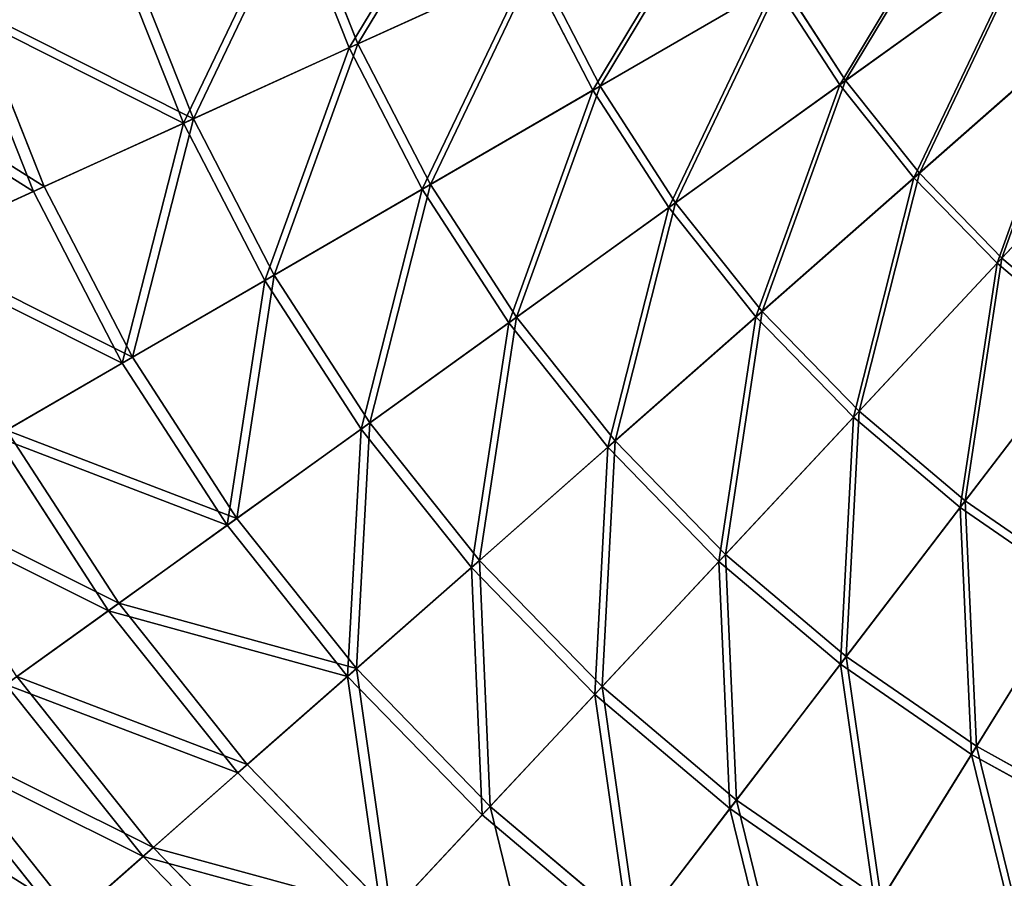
# Model space of a CAD drawing. Extents: x 0 to 335, y 0 to 335.
# Tile 7 of 101: x 48 to 113, y 68 to 125. Entities that reach past the tile are written whole.
import ezdxf

# ---------------------------------------------------------------- set-up
doc = ezdxf.new("R2010")
doc.units = 0
doc.layers.get('0').update_dxf_attribs({"color": 13, "linetype": 'CONTINUOUS'})

# ---------------------------------------------------------------- blocks, each defined once
blk = doc.blocks.new('GROUP_6')
for p, q in [((69.928, 123.014, 127.547), (66.047, 132.782, 127.547)), ((66.647, 132.987, 126.772), (70.506, 123.277, 126.772)), ((58.996, 118.036, 116.673), (54.679, 128.899, 116.673)), ((55.349, 129.128, 115.964), (59.64, 118.329, 115.964)), ((114.214, 129.135, 152.44), (102.318, 120.577, 145.517)), ((102.701, 120.852, 144.634), (114.525, 129.359, 151.515)), ((81.778, 128.41, 137.192), (69.928, 123.014, 127.547)), ((70.506, 123.277, 126.772), (82.284, 128.641, 136.359)), ((86.012, 120.206, 137.192), (81.778, 128.41, 137.192)), ((82.284, 128.641, 136.359), (86.493, 120.485, 136.359)), ((86.012, 120.206, 137.192), (98.042, 127.181, 145.517)), ((86.493, 120.485, 136.359), (98.45, 127.418, 144.634)), ((102.318, 120.577, 145.517), (98.042, 127.181, 145.517)), ((98.45, 127.418, 144.634), (102.701, 120.852, 144.634)), ((45.109, 125.63, 104.039), (49.792, 113.845, 104.039)), ((49.087, 113.524, 104.675), (44.376, 125.38, 104.675)), ((107.575, 114.735, 144.634), (118.508, 124.36, 151.515)), ((107.221, 114.423, 145.517), (118.221, 124.107, 152.44)), ((69.928, 123.014, 127.547), (58.996, 118.036, 116.673)), ((59.64, 118.329, 115.964), (70.506, 123.277, 126.772)), ((74.748, 113.674, 127.547), (69.928, 123.014, 127.547)), ((70.506, 123.277, 126.772), (75.297, 113.992, 126.772)), ((75.297, 113.992, 126.772), (86.493, 120.485, 136.359)), ((86.493, 120.485, 136.359), (91.481, 112.78, 136.359)), ((102.318, 120.577, 145.517), (91.03, 112.456, 137.192)), ((91.481, 112.78, 136.359), (102.701, 120.852, 144.634)), ((107.221, 114.423, 145.517), (102.318, 120.577, 145.517)), ((102.701, 120.852, 144.634), (107.575, 114.735, 144.634)), ((74.748, 113.674, 127.547), (86.012, 120.206, 137.192)), ((91.03, 112.456, 137.192), (86.012, 120.206, 137.192)), ((113.025, 109.124, 144.634), (122.962, 119.775, 151.515)), ((122.701, 119.495, 152.44), (112.703, 108.779, 145.517)), ((49.792, 113.845, 104.039), (59.64, 118.329, 115.964)), ((59.64, 118.329, 115.964), (64.969, 108.003, 115.964)), ((58.996, 118.036, 116.673), (49.087, 113.524, 104.675)), ((64.356, 107.648, 116.673), (58.996, 118.036, 116.673)), ((97.201, 105.602, 136.359), (107.575, 114.735, 144.634)), ((107.575, 114.735, 144.634), (113.025, 109.124, 144.634)), ((41.056, 109.867, 91.112), (49.792, 113.845, 104.039)), ((49.792, 113.845, 104.039), (55.608, 102.575, 104.039)), ((64.969, 108.003, 115.964), (75.297, 113.992, 126.772)), ((75.297, 113.992, 126.772), (80.975, 105.222, 126.772)), ((96.783, 105.235, 137.192), (107.221, 114.423, 145.517)), ((112.703, 108.779, 145.517), (107.221, 114.423, 145.517)), ((49.087, 113.524, 104.675), (40.298, 109.522, 91.669)), ((54.938, 102.187, 104.675), (49.087, 113.524, 104.675)), ((64.356, 107.648, 116.673), (74.748, 113.674, 127.547)), ((80.46, 104.851, 127.547), (74.748, 113.674, 127.547)), ((80.975, 105.222, 126.772), (91.481, 112.78, 136.359)), ((91.481, 112.78, 136.359), (97.201, 105.602, 136.359)), ((91.03, 112.456, 137.192), (80.46, 104.851, 127.547)), ((96.783, 105.235, 137.192), (91.03, 112.456, 137.192)), ((112.703, 108.779, 145.517), (103.216, 98.612, 137.192)), ((103.596, 99.019, 136.359), (113.025, 109.124, 144.634)), ((118.712, 103.7, 145.517), (112.703, 108.779, 145.517)), ((113.025, 109.124, 144.634), (118.999, 104.075, 144.634)), ((55.608, 102.575, 104.039), (64.969, 108.003, 115.964)), ((64.969, 108.003, 115.964), (71.284, 98.249, 115.964)), ((54.938, 102.187, 104.675), (64.356, 107.648, 116.673)), ((70.709, 97.836, 116.673), (64.356, 107.648, 116.673)), ((87.486, 97.05, 126.772), (97.201, 105.602, 136.359)), ((97.201, 105.602, 136.359), (103.596, 99.019, 136.359)), ((80.46, 104.851, 127.547), (70.709, 97.836, 116.673)), ((71.284, 98.249, 115.964), (80.975, 105.222, 126.772)), ((87.009, 96.631, 127.547), (80.46, 104.851, 127.547)), ((80.975, 105.222, 126.772), (87.486, 97.05, 126.772)), ((87.009, 96.631, 127.547), (96.783, 105.235, 137.192)), ((103.216, 98.612, 137.192), (96.783, 105.235, 137.192)), ((110.606, 93.094, 136.359), (118.999, 104.075, 144.634)), ((110.268, 92.653, 137.192), (118.712, 103.7, 145.517)), ((46.583, 97.342, 91.669), (54.938, 102.187, 104.675)), ((47.304, 97.76, 91.112), (55.608, 102.575, 104.039)), ((61.871, 91.478, 104.675), (54.938, 102.187, 104.675)), ((55.608, 102.575, 104.039), (62.5, 91.93, 104.039)), ((94.766, 89.556, 126.772), (103.596, 99.019, 136.359)), ((103.596, 99.019, 136.359), (110.606, 93.094, 136.359)), ((62.5, 91.93, 104.039), (71.284, 98.249, 115.964)), ((71.284, 98.249, 115.964), (78.524, 89.161, 115.964)), ((103.216, 98.612, 137.192), (94.333, 89.092, 127.547)), ((110.268, 92.653, 137.192), (103.216, 98.612, 137.192)), ((47.304, 97.76, 91.112), (54.708, 86.324, 91.112)), ((70.709, 97.836, 116.673), (61.871, 91.478, 104.675)), ((77.993, 88.693, 116.673), (70.709, 97.836, 116.673)), ((54.032, 85.838, 91.669), (46.583, 97.342, 91.669)), ((78.524, 89.161, 115.964), (87.486, 97.05, 126.772)), ((87.486, 97.05, 126.772), (94.766, 89.556, 126.772)), ((77.993, 88.693, 116.673), (87.009, 96.631, 127.547)), ((94.333, 89.092, 127.547), (87.009, 96.631, 127.547)), ((102.746, 82.812, 126.772), (110.606, 93.094, 136.359)), ((110.606, 93.094, 136.359), (118.162, 87.885, 136.359)), ((102.36, 82.307, 127.547), (110.268, 92.653, 137.192)), ((117.869, 87.413, 137.192), (110.268, 92.653, 137.192)), ((54.708, 86.324, 91.112), (62.5, 91.93, 104.039)), ((62.5, 91.93, 104.039), (70.402, 82.011, 104.039)), ((61.871, 91.478, 104.675), (54.032, 85.838, 91.669)), ((69.821, 81.5, 104.675), (61.871, 91.478, 104.675)), ((70.402, 82.011, 104.039), (78.524, 89.161, 115.964)), ((78.524, 89.161, 115.964), (86.621, 80.827, 115.964)), ((94.333, 89.092, 127.547), (86.138, 80.309, 116.673)), ((86.621, 80.827, 115.964), (94.766, 89.556, 126.772)), ((102.36, 82.307, 127.547), (94.333, 89.092, 127.547)), ((94.766, 89.556, 126.772), (102.746, 82.812, 126.772)), ((69.821, 81.5, 104.675), (77.993, 88.693, 116.673)), ((86.138, 80.309, 116.673), (77.993, 88.693, 116.673)), ((111.348, 76.882, 126.772), (118.162, 87.885, 136.359)), ((117.869, 87.413, 137.192), (111.014, 76.342, 127.547)), ((54.032, 85.838, 91.669), (47.266, 80.97, 77.78)), ((47.984, 81.486, 77.308), (54.708, 86.324, 91.112)), ((62.572, 75.118, 91.669), (54.032, 85.838, 91.669)), ((54.708, 86.324, 91.112), (63.198, 75.669, 91.112)), ((95.496, 73.326, 115.964), (102.746, 82.812, 126.772)), ((102.746, 82.812, 126.772), (111.348, 76.882, 126.772)), ((63.198, 75.669, 91.112), (70.402, 82.011, 104.039)), ((70.402, 82.011, 104.039), (79.239, 72.915, 104.039)), ((95.066, 72.763, 116.673), (102.36, 82.307, 127.547)), ((111.014, 76.342, 127.547), (102.36, 82.307, 127.547)), ((47.984, 81.486, 77.308), (56.98, 70.195, 77.308)), ((62.572, 75.118, 91.669), (69.821, 81.5, 104.675)), ((78.711, 72.349, 104.675), (69.821, 81.5, 104.675)), ((56.316, 69.611, 77.78), (47.266, 80.97, 77.78)), ((79.239, 72.915, 104.039), (86.621, 80.827, 115.964)), ((86.621, 80.827, 115.964), (95.496, 73.326, 115.964)), ((86.138, 80.309, 116.673), (78.711, 72.349, 104.675)), ((95.066, 72.763, 116.673), (86.138, 80.309, 116.673)), ((42.391, 77.463, 62.759), (51.809, 65.643, 62.759)), ((51.114, 65.031, 63.143), (41.64, 76.922, 63.143)), ((105.063, 66.731, 115.964), (111.348, 76.882, 126.772)), ((111.348, 76.882, 126.772), (120.491, 71.824, 126.772)), ((111.014, 76.342, 127.547), (104.69, 66.129, 116.673)), ((120.211, 71.254, 127.547), (111.014, 76.342, 127.547)), ((56.98, 70.195, 77.308), (63.198, 75.669, 91.112)), ((63.198, 75.669, 91.112), (72.691, 65.897, 91.112)), ((56.316, 69.611, 77.78), (62.572, 75.118, 91.669)), ((72.122, 65.288, 91.669), (62.572, 75.118, 91.669)), ((72.691, 65.897, 91.112), (79.239, 72.915, 104.039)), ((79.239, 72.915, 104.039), (88.925, 64.729, 104.039)), ((88.925, 64.729, 104.039), (95.496, 73.326, 115.964)), ((95.496, 73.326, 115.964), (105.063, 66.731, 115.964)), ((78.711, 72.349, 104.675), (72.122, 65.288, 91.669)), ((88.454, 64.113, 104.675), (78.711, 72.349, 104.675)), ((88.454, 64.113, 104.675), (95.066, 72.763, 116.673)), ((104.69, 66.129, 116.673), (95.066, 72.763, 116.673)), ((51.114, 65.031, 63.143), (56.316, 69.611, 77.78)), ((51.809, 65.643, 62.759), (56.98, 70.195, 77.308)), ((66.436, 59.194, 77.78), (56.316, 69.611, 77.78)), ((56.98, 70.195, 77.308), (67.039, 59.84, 77.308))]:
    blk.add_line(p, q)
mesh = blk.add_polyface()
corners = [(69.928, 123.014, 127.547), (78.369, 136.991, 137.192), (66.047, 132.782, 127.547), (81.778, 128.41, 137.192)]
mesh.append_faces([[corners[k] for k in face] for face in [(0, 1, 2), (1, 0, 3)]], dxfattribs={"vtx0": -1})
mesh = blk.add_polyface()
corners = [(78.895, 137.17, 136.359), (70.506, 123.277, 126.772), (66.647, 132.987, 126.772), (82.284, 128.641, 136.359)]
mesh.append_faces([[corners[k] for k in face] for face in [(0, 1, 2), (1, 0, 3)]], dxfattribs={"vtx0": -1})
mesh = blk.add_polyface()
corners = [(111.051, 134.725, 151.515), (102.701, 120.852, 144.634), (98.45, 127.418, 144.634), (114.525, 129.359, 151.515)]
mesh.append_faces([[corners[k] for k in face] for face in [(0, 1, 2), (1, 0, 3)]], dxfattribs={"vtx0": -1})
mesh = blk.add_polyface()
corners = [(86.012, 120.206, 137.192), (94.433, 134.173, 145.517), (81.778, 128.41, 137.192), (98.042, 127.181, 145.517)]
mesh.append_faces([[corners[k] for k in face] for face in [(0, 1, 2), (1, 0, 3)]], dxfattribs={"vtx0": -1})
mesh = blk.add_polyface()
corners = [(94.863, 134.369, 144.634), (86.493, 120.485, 136.359), (82.284, 128.641, 136.359), (98.45, 127.418, 144.634)]
mesh.append_faces([[corners[k] for k in face] for face in [(0, 1, 2), (1, 0, 3)]], dxfattribs={"vtx0": -1})
mesh = blk.add_polyface()
corners = [(102.318, 120.577, 145.517), (110.72, 134.533, 152.44), (98.042, 127.181, 145.517), (114.214, 129.135, 152.44)]
mesh.append_faces([[corners[k] for k in face] for face in [(0, 1, 2), (1, 0, 3)]], dxfattribs={"vtx0": -1})
mesh = blk.add_polyface()
corners = [(58.996, 118.036, 116.673), (66.047, 132.782, 127.547), (54.679, 128.899, 116.673), (69.928, 123.014, 127.547)]
mesh.append_faces([[corners[k] for k in face] for face in [(0, 1, 2), (1, 0, 3)]], dxfattribs={"vtx0": -1})
mesh = blk.add_polyface()
corners = [(66.647, 132.987, 126.772), (59.64, 118.329, 115.964), (55.349, 129.128, 115.964), (70.506, 123.277, 126.772)]
mesh.append_faces([[corners[k] for k in face] for face in [(0, 1, 2), (1, 0, 3)]], dxfattribs={"vtx0": -1})
mesh = blk.add_polyface()
corners = [(58.996, 118.036, 116.673), (44.376, 125.38, 104.675), (49.087, 113.524, 104.675), (54.679, 128.899, 116.673)]
mesh.append_faces([[corners[k] for k in face] for face in [(0, 1, 2), (1, 0, 3)]], dxfattribs={"vtx0": -1})
mesh = blk.add_polyface()
corners = [(45.109, 125.63, 104.039), (59.64, 118.329, 115.964), (49.792, 113.845, 104.039), (55.349, 129.128, 115.964)]
mesh.append_faces([[corners[k] for k in face] for face in [(0, 1, 2), (1, 0, 3)]], dxfattribs={"vtx0": -1})
mesh = blk.add_polyface()
corners = [(107.221, 114.423, 145.517), (114.214, 129.135, 152.44), (102.318, 120.577, 145.517), (118.221, 124.107, 152.44)]
mesh.append_faces([[corners[k] for k in face] for face in [(0, 1, 2), (1, 0, 3)]], dxfattribs={"vtx0": -1})
mesh = blk.add_polyface()
corners = [(114.525, 129.359, 151.515), (107.575, 114.735, 144.634), (102.701, 120.852, 144.634), (118.508, 124.36, 151.515)]
mesh.append_faces([[corners[k] for k in face] for face in [(0, 1, 2), (1, 0, 3)]], dxfattribs={"vtx0": -1})
mesh = blk.add_polyface()
corners = [(74.748, 113.674, 127.547), (81.778, 128.41, 137.192), (69.928, 123.014, 127.547), (86.012, 120.206, 137.192)]
mesh.append_faces([[corners[k] for k in face] for face in [(0, 1, 2), (1, 0, 3)]], dxfattribs={"vtx0": -1})
mesh = blk.add_polyface()
corners = [(82.284, 128.641, 136.359), (75.297, 113.992, 126.772), (70.506, 123.277, 126.772), (86.493, 120.485, 136.359)]
mesh.append_faces([[corners[k] for k in face] for face in [(0, 1, 2), (1, 0, 3)]], dxfattribs={"vtx0": -1})
mesh = blk.add_polyface()
corners = [(91.03, 112.456, 137.192), (98.042, 127.181, 145.517), (86.012, 120.206, 137.192), (102.318, 120.577, 145.517)]
mesh.append_faces([[corners[k] for k in face] for face in [(0, 1, 2), (1, 0, 3)]], dxfattribs={"vtx0": -1})
mesh = blk.add_polyface()
corners = [(98.45, 127.418, 144.634), (91.481, 112.78, 136.359), (86.493, 120.485, 136.359), (102.701, 120.852, 144.634)]
mesh.append_faces([[corners[k] for k in face] for face in [(0, 1, 2), (1, 0, 3)]], dxfattribs={"vtx0": -1})
mesh = blk.add_polyface()
corners = [(36.025, 122.528, 91.112), (49.792, 113.845, 104.039), (41.056, 109.867, 91.112), (45.109, 125.63, 104.039)]
mesh.append_faces([[corners[k] for k in face] for face in [(0, 1, 2), (1, 0, 3)]], dxfattribs={"vtx0": -1})
mesh = blk.add_polyface()
corners = [(49.087, 113.524, 104.675), (35.237, 122.258, 91.669), (40.298, 109.522, 91.669), (44.376, 125.38, 104.675)]
mesh.append_faces([[corners[k] for k in face] for face in [(0, 1, 2), (1, 0, 3)]], dxfattribs={"vtx0": -1})
mesh = blk.add_polyface()
corners = [(118.508, 124.36, 151.515), (113.025, 109.124, 144.634), (107.575, 114.735, 144.634), (122.962, 119.775, 151.515)]
mesh.append_faces([[corners[k] for k in face] for face in [(0, 1, 2), (1, 0, 3)]], dxfattribs={"vtx0": -1})
mesh = blk.add_polyface()
corners = [(112.703, 108.779, 145.517), (118.221, 124.107, 152.44), (107.221, 114.423, 145.517), (122.701, 119.495, 152.44)]
mesh.append_faces([[corners[k] for k in face] for face in [(0, 1, 2), (1, 0, 3)]], dxfattribs={"vtx0": -1})
mesh = blk.add_polyface()
corners = [(64.356, 107.648, 116.673), (69.928, 123.014, 127.547), (58.996, 118.036, 116.673), (74.748, 113.674, 127.547)]
mesh.append_faces([[corners[k] for k in face] for face in [(0, 1, 2), (1, 0, 3)]], dxfattribs={"vtx0": -1})
mesh = blk.add_polyface()
corners = [(70.506, 123.277, 126.772), (64.969, 108.003, 115.964), (59.64, 118.329, 115.964), (75.297, 113.992, 126.772)]
mesh.append_faces([[corners[k] for k in face] for face in [(0, 1, 2), (1, 0, 3)]], dxfattribs={"vtx0": -1})
mesh = blk.add_polyface()
corners = [(86.493, 120.485, 136.359), (80.975, 105.222, 126.772), (75.297, 113.992, 126.772), (91.481, 112.78, 136.359)]
mesh.append_faces([[corners[k] for k in face] for face in [(0, 1, 2), (1, 0, 3)]], dxfattribs={"vtx0": -1})
mesh = blk.add_polyface()
corners = [(96.783, 105.235, 137.192), (102.318, 120.577, 145.517), (91.03, 112.456, 137.192), (107.221, 114.423, 145.517)]
mesh.append_faces([[corners[k] for k in face] for face in [(0, 1, 2), (1, 0, 3)]], dxfattribs={"vtx0": -1})
mesh = blk.add_polyface()
corners = [(102.701, 120.852, 144.634), (97.201, 105.602, 136.359), (91.481, 112.78, 136.359), (107.575, 114.735, 144.634)]
mesh.append_faces([[corners[k] for k in face] for face in [(0, 1, 2), (1, 0, 3)]], dxfattribs={"vtx0": -1})
mesh = blk.add_polyface()
corners = [(80.46, 104.851, 127.547), (86.012, 120.206, 137.192), (74.748, 113.674, 127.547), (91.03, 112.456, 137.192)]
mesh.append_faces([[corners[k] for k in face] for face in [(0, 1, 2), (1, 0, 3)]], dxfattribs={"vtx0": -1})
mesh = blk.add_polyface()
corners = [(122.962, 119.775, 151.515), (118.999, 104.075, 144.634), (113.025, 109.124, 144.634), (127.844, 115.648, 151.515)]
mesh.append_faces([[corners[k] for k in face] for face in [(0, 1, 2), (1, 0, 3)]], dxfattribs={"vtx0": -1})
mesh = blk.add_polyface()
corners = [(118.712, 103.7, 145.517), (122.701, 119.495, 152.44), (112.703, 108.779, 145.517), (127.612, 115.344, 152.44)]
mesh.append_faces([[corners[k] for k in face] for face in [(0, 1, 2), (1, 0, 3)]], dxfattribs={"vtx0": -1})
mesh = blk.add_polyface()
corners = [(59.64, 118.329, 115.964), (55.608, 102.575, 104.039), (49.792, 113.845, 104.039), (64.969, 108.003, 115.964)]
mesh.append_faces([[corners[k] for k in face] for face in [(0, 1, 2), (1, 0, 3)]], dxfattribs={"vtx0": -1})
mesh = blk.add_polyface()
corners = [(54.938, 102.187, 104.675), (58.996, 118.036, 116.673), (49.087, 113.524, 104.675), (64.356, 107.648, 116.673)]
mesh.append_faces([[corners[k] for k in face] for face in [(0, 1, 2), (1, 0, 3)]], dxfattribs={"vtx0": -1})
mesh = blk.add_polyface()
corners = [(107.575, 114.735, 144.634), (103.596, 99.019, 136.359), (97.201, 105.602, 136.359), (113.025, 109.124, 144.634)]
mesh.append_faces([[corners[k] for k in face] for face in [(0, 1, 2), (1, 0, 3)]], dxfattribs={"vtx0": -1})
mesh = blk.add_polyface()
corners = [(41.056, 109.867, 91.112), (55.608, 102.575, 104.039), (47.304, 97.76, 91.112), (49.792, 113.845, 104.039)]
mesh.append_faces([[corners[k] for k in face] for face in [(0, 1, 2), (1, 0, 3)]], dxfattribs={"vtx0": -1})
mesh = blk.add_polyface()
corners = [(75.297, 113.992, 126.772), (71.284, 98.249, 115.964), (64.969, 108.003, 115.964), (80.975, 105.222, 126.772)]
mesh.append_faces([[corners[k] for k in face] for face in [(0, 1, 2), (1, 0, 3)]], dxfattribs={"vtx0": -1})
mesh = blk.add_polyface()
corners = [(103.216, 98.612, 137.192), (107.221, 114.423, 145.517), (96.783, 105.235, 137.192), (112.703, 108.779, 145.517)]
mesh.append_faces([[corners[k] for k in face] for face in [(0, 1, 2), (1, 0, 3)]], dxfattribs={"vtx0": -1})
mesh = blk.add_polyface()
corners = [(54.938, 102.187, 104.675), (40.298, 109.522, 91.669), (46.583, 97.342, 91.669), (49.087, 113.524, 104.675)]
mesh.append_faces([[corners[k] for k in face] for face in [(0, 1, 2), (1, 0, 3)]], dxfattribs={"vtx0": -1})
mesh = blk.add_polyface()
corners = [(70.709, 97.836, 116.673), (74.748, 113.674, 127.547), (64.356, 107.648, 116.673), (80.46, 104.851, 127.547)]
mesh.append_faces([[corners[k] for k in face] for face in [(0, 1, 2), (1, 0, 3)]], dxfattribs={"vtx0": -1})
mesh = blk.add_polyface()
corners = [(91.481, 112.78, 136.359), (87.486, 97.05, 126.772), (80.975, 105.222, 126.772), (97.201, 105.602, 136.359)]
mesh.append_faces([[corners[k] for k in face] for face in [(0, 1, 2), (1, 0, 3)]], dxfattribs={"vtx0": -1})
mesh = blk.add_polyface()
corners = [(87.009, 96.631, 127.547), (91.03, 112.456, 137.192), (80.46, 104.851, 127.547), (96.783, 105.235, 137.192)]
mesh.append_faces([[corners[k] for k in face] for face in [(0, 1, 2), (1, 0, 3)]], dxfattribs={"vtx0": -1})
mesh = blk.add_polyface()
corners = [(110.268, 92.653, 137.192), (112.703, 108.779, 145.517), (103.216, 98.612, 137.192), (118.712, 103.7, 145.517)]
mesh.append_faces([[corners[k] for k in face] for face in [(0, 1, 2), (1, 0, 3)]], dxfattribs={"vtx0": -1})
mesh = blk.add_polyface()
corners = [(113.025, 109.124, 144.634), (110.606, 93.094, 136.359), (103.596, 99.019, 136.359), (118.999, 104.075, 144.634)]
mesh.append_faces([[corners[k] for k in face] for face in [(0, 1, 2), (1, 0, 3)]], dxfattribs={"vtx0": -1})
mesh = blk.add_polyface()
corners = [(64.969, 108.003, 115.964), (62.5, 91.93, 104.039), (55.608, 102.575, 104.039), (71.284, 98.249, 115.964)]
mesh.append_faces([[corners[k] for k in face] for face in [(0, 1, 2), (1, 0, 3)]], dxfattribs={"vtx0": -1})
mesh = blk.add_polyface()
corners = [(61.871, 91.478, 104.675), (64.356, 107.648, 116.673), (54.938, 102.187, 104.675), (70.709, 97.836, 116.673)]
mesh.append_faces([[corners[k] for k in face] for face in [(0, 1, 2), (1, 0, 3)]], dxfattribs={"vtx0": -1})
mesh = blk.add_polyface()
corners = [(97.201, 105.602, 136.359), (94.766, 89.556, 126.772), (87.486, 97.05, 126.772), (103.596, 99.019, 136.359)]
mesh.append_faces([[corners[k] for k in face] for face in [(0, 1, 2), (1, 0, 3)]], dxfattribs={"vtx0": -1})
mesh = blk.add_polyface()
corners = [(77.993, 88.693, 116.673), (80.46, 104.851, 127.547), (70.709, 97.836, 116.673), (87.009, 96.631, 127.547)]
mesh.append_faces([[corners[k] for k in face] for face in [(0, 1, 2), (1, 0, 3)]], dxfattribs={"vtx0": -1})
mesh = blk.add_polyface()
corners = [(80.975, 105.222, 126.772), (78.524, 89.161, 115.964), (71.284, 98.249, 115.964), (87.486, 97.05, 126.772)]
mesh.append_faces([[corners[k] for k in face] for face in [(0, 1, 2), (1, 0, 3)]], dxfattribs={"vtx0": -1})
mesh = blk.add_polyface()
corners = [(94.333, 89.092, 127.547), (96.783, 105.235, 137.192), (87.009, 96.631, 127.547), (103.216, 98.612, 137.192)]
mesh.append_faces([[corners[k] for k in face] for face in [(0, 1, 2), (1, 0, 3)]], dxfattribs={"vtx0": -1})
mesh = blk.add_polyface()
corners = [(118.999, 104.075, 144.634), (118.162, 87.885, 136.359), (110.606, 93.094, 136.359), (125.438, 99.636, 144.634)]
mesh.append_faces([[corners[k] for k in face] for face in [(0, 1, 2), (1, 0, 3)]], dxfattribs={"vtx0": -1})
mesh = blk.add_polyface()
corners = [(117.869, 87.413, 137.192), (118.712, 103.7, 145.517), (110.268, 92.653, 137.192), (125.19, 99.235, 145.517)]
mesh.append_faces([[corners[k] for k in face] for face in [(0, 1, 2), (1, 0, 3)]], dxfattribs={"vtx0": -1})
mesh = blk.add_polyface()
corners = [(61.871, 91.478, 104.675), (46.583, 97.342, 91.669), (54.032, 85.838, 91.669), (54.938, 102.187, 104.675)]
mesh.append_faces([[corners[k] for k in face] for face in [(0, 1, 2), (1, 0, 3)]], dxfattribs={"vtx0": -1})
mesh = blk.add_polyface()
corners = [(47.304, 97.76, 91.112), (62.5, 91.93, 104.039), (54.708, 86.324, 91.112), (55.608, 102.575, 104.039)]
mesh.append_faces([[corners[k] for k in face] for face in [(0, 1, 2), (1, 0, 3)]], dxfattribs={"vtx0": -1})
mesh = blk.add_polyface()
corners = [(103.596, 99.019, 136.359), (102.746, 82.812, 126.772), (94.766, 89.556, 126.772), (110.606, 93.094, 136.359)]
mesh.append_faces([[corners[k] for k in face] for face in [(0, 1, 2), (1, 0, 3)]], dxfattribs={"vtx0": -1})
mesh = blk.add_polyface()
corners = [(71.284, 98.249, 115.964), (70.402, 82.011, 104.039), (62.5, 91.93, 104.039), (78.524, 89.161, 115.964)]
mesh.append_faces([[corners[k] for k in face] for face in [(0, 1, 2), (1, 0, 3)]], dxfattribs={"vtx0": -1})
mesh = blk.add_polyface()
corners = [(102.36, 82.307, 127.547), (103.216, 98.612, 137.192), (94.333, 89.092, 127.547), (110.268, 92.653, 137.192)]
mesh.append_faces([[corners[k] for k in face] for face in [(0, 1, 2), (1, 0, 3)]], dxfattribs={"vtx0": -1})
mesh = blk.add_polyface()
corners = [(40.138, 93.605, 77.308), (54.708, 86.324, 91.112), (47.984, 81.486, 77.308), (47.304, 97.76, 91.112)]
mesh.append_faces([[corners[k] for k in face] for face in [(0, 1, 2), (1, 0, 3)]], dxfattribs={"vtx0": -1})
mesh = blk.add_polyface()
corners = [(69.821, 81.5, 104.675), (70.709, 97.836, 116.673), (61.871, 91.478, 104.675), (77.993, 88.693, 116.673)]
mesh.append_faces([[corners[k] for k in face] for face in [(0, 1, 2), (1, 0, 3)]], dxfattribs={"vtx0": -1})
mesh = blk.add_polyface()
corners = [(54.032, 85.838, 91.669), (39.373, 93.161, 77.78), (47.266, 80.97, 77.78), (46.583, 97.342, 91.669)]
mesh.append_faces([[corners[k] for k in face] for face in [(0, 1, 2), (1, 0, 3)]], dxfattribs={"vtx0": -1})
mesh = blk.add_polyface()
corners = [(87.486, 97.05, 126.772), (86.621, 80.827, 115.964), (78.524, 89.161, 115.964), (94.766, 89.556, 126.772)]
mesh.append_faces([[corners[k] for k in face] for face in [(0, 1, 2), (1, 0, 3)]], dxfattribs={"vtx0": -1})
mesh = blk.add_polyface()
corners = [(86.138, 80.309, 116.673), (87.009, 96.631, 127.547), (77.993, 88.693, 116.673), (94.333, 89.092, 127.547)]
mesh.append_faces([[corners[k] for k in face] for face in [(0, 1, 2), (1, 0, 3)]], dxfattribs={"vtx0": -1})
mesh = blk.add_polyface()
corners = [(110.606, 93.094, 136.359), (111.348, 76.882, 126.772), (102.746, 82.812, 126.772), (118.162, 87.885, 136.359)]
mesh.append_faces([[corners[k] for k in face] for face in [(0, 1, 2), (1, 0, 3)]], dxfattribs={"vtx0": -1})
mesh = blk.add_polyface()
corners = [(111.014, 76.342, 127.547), (110.268, 92.653, 137.192), (102.36, 82.307, 127.547), (117.869, 87.413, 137.192)]
mesh.append_faces([[corners[k] for k in face] for face in [(0, 1, 2), (1, 0, 3)]], dxfattribs={"vtx0": -1})
mesh = blk.add_polyface()
corners = [(54.708, 86.324, 91.112), (70.402, 82.011, 104.039), (63.198, 75.669, 91.112), (62.5, 91.93, 104.039)]
mesh.append_faces([[corners[k] for k in face] for face in [(0, 1, 2), (1, 0, 3)]], dxfattribs={"vtx0": -1})
mesh = blk.add_polyface()
corners = [(69.821, 81.5, 104.675), (54.032, 85.838, 91.669), (62.572, 75.118, 91.669), (61.871, 91.478, 104.675)]
mesh.append_faces([[corners[k] for k in face] for face in [(0, 1, 2), (1, 0, 3)]], dxfattribs={"vtx0": -1})
mesh = blk.add_polyface()
corners = [(78.524, 89.161, 115.964), (79.239, 72.915, 104.039), (70.402, 82.011, 104.039), (86.621, 80.827, 115.964)]
mesh.append_faces([[corners[k] for k in face] for face in [(0, 1, 2), (1, 0, 3)]], dxfattribs={"vtx0": -1})
mesh = blk.add_polyface()
corners = [(95.066, 72.763, 116.673), (94.333, 89.092, 127.547), (86.138, 80.309, 116.673), (102.36, 82.307, 127.547)]
mesh.append_faces([[corners[k] for k in face] for face in [(0, 1, 2), (1, 0, 3)]], dxfattribs={"vtx0": -1})
mesh = blk.add_polyface()
corners = [(94.766, 89.556, 126.772), (95.496, 73.326, 115.964), (86.621, 80.827, 115.964), (102.746, 82.812, 126.772)]
mesh.append_faces([[corners[k] for k in face] for face in [(0, 1, 2), (1, 0, 3)]], dxfattribs={"vtx0": -1})
mesh = blk.add_polyface()
corners = [(78.711, 72.349, 104.675), (77.993, 88.693, 116.673), (69.821, 81.5, 104.675), (86.138, 80.309, 116.673)]
mesh.append_faces([[corners[k] for k in face] for face in [(0, 1, 2), (1, 0, 3)]], dxfattribs={"vtx0": -1})
mesh = blk.add_polyface()
corners = [(118.162, 87.885, 136.359), (120.491, 71.824, 126.772), (111.348, 76.882, 126.772), (126.193, 83.442, 136.359)]
mesh.append_faces([[corners[k] for k in face] for face in [(0, 1, 2), (1, 0, 3)]], dxfattribs={"vtx0": -1})
mesh = blk.add_polyface()
corners = [(120.211, 71.254, 127.547), (117.869, 87.413, 137.192), (111.014, 76.342, 127.547), (125.948, 82.943, 137.192)]
mesh.append_faces([[corners[k] for k in face] for face in [(0, 1, 2), (1, 0, 3)]], dxfattribs={"vtx0": -1})
mesh = blk.add_polyface()
corners = [(62.572, 75.118, 91.669), (47.266, 80.97, 77.78), (56.316, 69.611, 77.78), (54.032, 85.838, 91.669)]
mesh.append_faces([[corners[k] for k in face] for face in [(0, 1, 2), (1, 0, 3)]], dxfattribs={"vtx0": -1})
mesh = blk.add_polyface()
corners = [(47.984, 81.486, 77.308), (63.198, 75.669, 91.112), (56.98, 70.195, 77.308), (54.708, 86.324, 91.112)]
mesh.append_faces([[corners[k] for k in face] for face in [(0, 1, 2), (1, 0, 3)]], dxfattribs={"vtx0": -1})
mesh = blk.add_polyface()
corners = [(102.746, 82.812, 126.772), (105.063, 66.731, 115.964), (95.496, 73.326, 115.964), (111.348, 76.882, 126.772)]
mesh.append_faces([[corners[k] for k in face] for face in [(0, 1, 2), (1, 0, 3)]], dxfattribs={"vtx0": -1})
mesh = blk.add_polyface()
corners = [(70.402, 82.011, 104.039), (72.691, 65.897, 91.112), (63.198, 75.669, 91.112), (79.239, 72.915, 104.039)]
mesh.append_faces([[corners[k] for k in face] for face in [(0, 1, 2), (1, 0, 3)]], dxfattribs={"vtx0": -1})
mesh = blk.add_polyface()
corners = [(104.69, 66.129, 116.673), (102.36, 82.307, 127.547), (95.066, 72.763, 116.673), (111.014, 76.342, 127.547)]
mesh.append_faces([[corners[k] for k in face] for face in [(0, 1, 2), (1, 0, 3)]], dxfattribs={"vtx0": -1})
mesh = blk.add_polyface()
corners = [(42.391, 77.463, 62.759), (56.98, 70.195, 77.308), (51.809, 65.643, 62.759), (47.984, 81.486, 77.308)]
mesh.append_faces([[corners[k] for k in face] for face in [(0, 1, 2), (1, 0, 3)]], dxfattribs={"vtx0": -1})
mesh = blk.add_polyface()
corners = [(72.122, 65.288, 91.669), (69.821, 81.5, 104.675), (62.572, 75.118, 91.669), (78.711, 72.349, 104.675)]
mesh.append_faces([[corners[k] for k in face] for face in [(0, 1, 2), (1, 0, 3)]], dxfattribs={"vtx0": -1})
mesh = blk.add_polyface()
corners = [(56.316, 69.611, 77.78), (41.64, 76.922, 63.143), (51.114, 65.031, 63.143), (47.266, 80.97, 77.78)]
mesh.append_faces([[corners[k] for k in face] for face in [(0, 1, 2), (1, 0, 3)]], dxfattribs={"vtx0": -1})
mesh = blk.add_polyface()
corners = [(86.621, 80.827, 115.964), (88.925, 64.729, 104.039), (79.239, 72.915, 104.039), (95.496, 73.326, 115.964)]
mesh.append_faces([[corners[k] for k in face] for face in [(0, 1, 2), (1, 0, 3)]], dxfattribs={"vtx0": -1})
mesh = blk.add_polyface()
corners = [(88.454, 64.113, 104.675), (86.138, 80.309, 116.673), (78.711, 72.349, 104.675), (95.066, 72.763, 116.673)]
mesh.append_faces([[corners[k] for k in face] for face in [(0, 1, 2), (1, 0, 3)]], dxfattribs={"vtx0": -1})
mesh = blk.add_polyface()
corners = [(37.985, 74.293, 47.606), (51.809, 65.643, 62.759), (47.734, 62.056, 47.606), (42.391, 77.463, 62.759)]
mesh.append_faces([[corners[k] for k in face] for face in [(0, 1, 2), (1, 0, 3)]], dxfattribs={"vtx0": -1})
mesh = blk.add_polyface()
corners = [(51.114, 65.031, 63.143), (37.206, 73.732, 47.897), (47.014, 61.422, 47.897), (41.64, 76.922, 63.143)]
mesh.append_faces([[corners[k] for k in face] for face in [(0, 1, 2), (1, 0, 3)]], dxfattribs={"vtx0": -1})
mesh = blk.add_polyface()
corners = [(111.348, 76.882, 126.772), (115.23, 61.106, 115.964), (105.063, 66.731, 115.964), (120.491, 71.824, 126.772)]
mesh.append_faces([[corners[k] for k in face] for face in [(0, 1, 2), (1, 0, 3)]], dxfattribs={"vtx0": -1})
mesh = blk.add_polyface()
corners = [(114.918, 60.47, 116.673), (111.014, 76.342, 127.547), (104.69, 66.129, 116.673), (120.211, 71.254, 127.547)]
mesh.append_faces([[corners[k] for k in face] for face in [(0, 1, 2), (1, 0, 3)]], dxfattribs={"vtx0": -1})
mesh = blk.add_polyface()
corners = [(56.98, 70.195, 77.308), (72.691, 65.897, 91.112), (67.039, 59.84, 77.308), (63.198, 75.669, 91.112)]
mesh.append_faces([[corners[k] for k in face] for face in [(0, 1, 2), (1, 0, 3)]], dxfattribs={"vtx0": -1})
mesh = blk.add_polyface()
corners = [(72.122, 65.288, 91.669), (56.316, 69.611, 77.78), (66.436, 59.194, 77.78), (62.572, 75.118, 91.669)]
mesh.append_faces([[corners[k] for k in face] for face in [(0, 1, 2), (1, 0, 3)]], dxfattribs={"vtx0": -1})
mesh = blk.add_polyface()
corners = [(79.239, 72.915, 104.039), (83.096, 57.102, 91.112), (72.691, 65.897, 91.112), (88.925, 64.729, 104.039)]
mesh.append_faces([[corners[k] for k in face] for face in [(0, 1, 2), (1, 0, 3)]], dxfattribs={"vtx0": -1})
mesh = blk.add_polyface()
corners = [(95.496, 73.326, 115.964), (99.366, 57.531, 104.039), (88.925, 64.729, 104.039), (105.063, 66.731, 115.964)]
mesh.append_faces([[corners[k] for k in face] for face in [(0, 1, 2), (1, 0, 3)]], dxfattribs={"vtx0": -1})
mesh = blk.add_polyface()
corners = [(88.454, 64.113, 104.675), (72.122, 65.288, 91.669), (82.59, 56.441, 91.669), (78.711, 72.349, 104.675)]
mesh.append_faces([[corners[k] for k in face] for face in [(0, 1, 2), (1, 0, 3)]], dxfattribs={"vtx0": -1})
mesh = blk.add_polyface()
corners = [(98.958, 56.873, 104.675), (95.066, 72.763, 116.673), (88.454, 64.113, 104.675), (104.69, 66.129, 116.673)]
mesh.append_faces([[corners[k] for k in face] for face in [(0, 1, 2), (1, 0, 3)]], dxfattribs={"vtx0": -1})
mesh = blk.add_polyface()
corners = [(66.436, 59.194, 77.78), (51.114, 65.031, 63.143), (61.708, 54.126, 63.143), (56.316, 69.611, 77.78)]
mesh.append_faces([[corners[k] for k in face] for face in [(0, 1, 2), (1, 0, 3)]], dxfattribs={"vtx0": -1})
mesh = blk.add_polyface()
corners = [(51.809, 65.643, 62.759), (67.039, 59.84, 77.308), (62.339, 54.803, 62.759), (56.98, 70.195, 77.308)]
mesh.append_faces([[corners[k] for k in face] for face in [(0, 1, 2), (1, 0, 3)]], dxfattribs={"vtx0": -1})
blk = doc.blocks.new('GROUP_1')
blk.add_blockref('GROUP_6', (0, 0))

msp = doc.modelspace()

# ---------------------------------------------------------------- block references
msp.add_blockref('GROUP_1', (0, 0))

doc.saveas('drawing.dxf')
